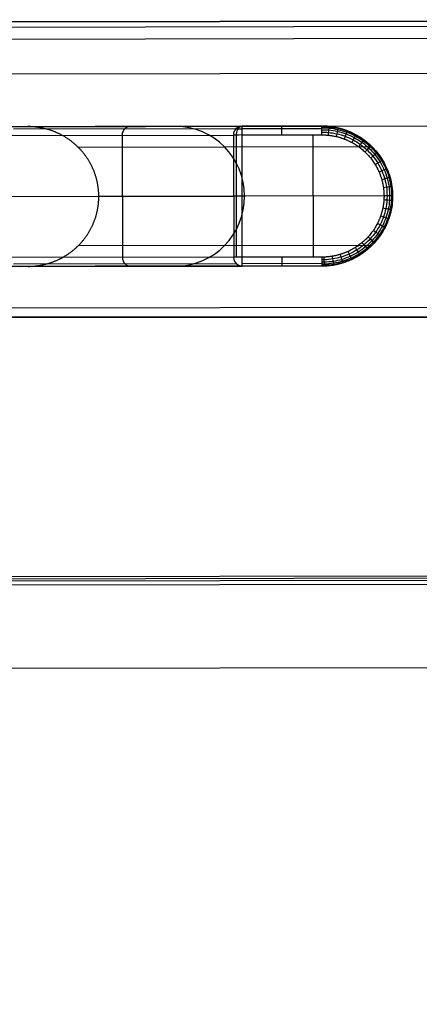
# Model space of a CAD drawing. Header units: millimetres. Extents: x -952 to 954, y -378 to 387.
# Tile 23 of 24: x 678 to 751, y 208 to 387. Entities that reach past the tile are written whole.
import ezdxf

# ---------------------------------------------------------------- set-up
doc = ezdxf.new("R2010")
doc.units = ezdxf.units.MM
doc.header["$MEASUREMENT"] = 0
doc.layers.add('Leather mattress', color=7, linetype='Continuous', true_color=0xbc9765)
doc.layers.add('Level daybed', color=7, linetype='Continuous', true_color=0x3234a1)

msp = doc.modelspace()

# ---------------------------------------------------------------- linework, layer by layer
at = {"layer": 'Leather mattress'}
for points, weights, knots in [([(-846.64, -327.98, 347.09), (-6.63, -327.98, 347.09), (833.38, -327.98, 347.09), (883.38, -327.98, 347.09), (883.38, -277.98, 347.09), (883.38, 2.67, 347.09), (883.38, 283.32, 347.09), (883.38, 333.32, 347.09), (833.38, 333.32, 347.09), (-6.63, 333.32, 347.09), (-846.64, 333.32, 347.09), (-896.64, 333.32, 347.09), (-896.64, 283.32, 347.09), (-896.64, 2.67, 347.09), (-896.64, -277.98, 347.09), (-896.64, -327.98, 347.09), (-846.64, -327.98, 347.09)], [1, 1, 1, 0.707106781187, 1, 1, 1, 0.707106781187, 1, 1, 1, 0.707106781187, 1, 1, 1, 0.707106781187, 1], [9793.823616, 9793.823616, 9793.823616, 11473.838665, 11473.838665, 11552.378481, 11552.378481, 12113.684382, 12113.684382, 12192.224198, 12192.224198, 13872.239247, 13872.239247, 13950.779064, 13950.779064, 14512.084964, 14512.084964, 14590.624781, 14590.624781, 14590.624781]), ([(-846.64, -327.98, 397.09), (-6.63, -327.98, 397.09), (833.38, -327.98, 397.09), (883.38, -327.98, 397.09), (883.38, -277.98, 397.09), (883.38, 2.67, 397.09), (883.38, 283.32, 397.09), (883.38, 333.32, 397.09), (833.38, 333.32, 397.09), (-6.63, 333.32, 397.09), (-846.64, 333.32, 397.09), (-896.64, 333.32, 397.09), (-896.64, 283.32, 397.09), (-896.64, 2.67, 397.09), (-896.64, -277.98, 397.09), (-896.64, -327.98, 397.09), (-846.64, -327.98, 397.09)], [1, 1, 1, 0.707106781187, 1, 1, 1, 0.707106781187, 1, 1, 1, 0.707106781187, 1, 1, 1, 0.707106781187, 1], [9793.823616, 9793.823616, 9793.823616, 11473.838665, 11473.838665, 11552.378481, 11552.378481, 12113.684382, 12113.684382, 12192.224198, 12192.224198, 13872.239247, 13872.239247, 13950.779064, 13950.779064, 14512.084964, 14512.084964, 14590.624781, 14590.624781, 14590.624781]), ([(-846.64, -327.98, 372.09), (-896.64, -327.98, 372.09), (-896.64, -277.98, 372.09), (-896.64, 2.67, 372.09), (-896.64, 283.32, 372.09), (-896.64, 333.32, 372.09), (-846.64, 333.32, 372.09), (-6.63, 333.32, 372.09), (833.38, 333.32, 372.09), (883.38, 333.32, 372.09), (883.38, 283.32, 372.09), (883.38, 2.67, 372.09), (883.38, -277.98, 372.09), (883.38, -327.98, 372.09), (833.38, -327.98, 372.09), (-6.63, -327.98, 372.09), (-846.64, -327.98, 372.09)], [1, 0.707106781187, 1, 1, 1, 0.707106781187, 1, 1, 1, 0.707106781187, 1, 1, 1, 0.707106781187, 1, 1, 1], [-14590.624781, -14590.624781, -14590.624781, -14512.084964, -14512.084964, -13950.779064, -13950.779064, -13872.239247, -13872.239247, -12192.224198, -12192.224198, -12113.684382, -12113.684382, -11552.378481, -11552.378481, -11473.838665, -11473.838665, -9793.823616, -9793.823616, -9793.823616])]:
    msp.add_rational_spline(points, weights, degree=2, knots=knots, dxfattribs=at)
at = {"layer": 'Level daybed'}
for p, q in [((901.65, 387.37, 340.49), (-901.75, 384.2, 340.49)), ((-901.75, 384.2, 343.66), (901.65, 387.37, 343.66)), ((-901.75, 384.2, 342.07), (901.65, 387.37, 342.07)), ((-901.75, 383.27, 345.91), (901.65, 386.44, 345.91)), ((901.65, 384.2, 346.84), (-901.75, 381.02, 346.84)), ((901.66, 377.85, 330.96), (-901.73, 374.67, 330.96)), ((-901.72, 365.15, 321.44), (901.68, 368.32, 321.44)), ((679.77, 367.94, 321.44), (659.1, 367.9, 321.44)), ((717.63, 367.54, 18.03), (677.16, 367.47, 247.52)), ((718.73, 368, 18.22), (678.26, 367.93, 247.72)), ((718.73, 368, 18.22), (678.26, 367.93, 247.72)), ((679.77, 367.94, 321.44), (733.24, 368.03, 18.22)), ((679.77, 367.94, 321.44), (733.24, 368.03, 18.22)), ((706.51, 367.98, 169.83), (692, 367.96, 169.83)), ((696.17, 367.96, 228.45), (696.17, 367.96, 146.17)), ((733.24, 368.03, 18.22), (718.73, 368, 18.22)), ((733.24, 368.03, 18.22), (718.73, 368, 18.22)), ((733.24, 367.56, 17.1), (718.73, 367.54, 17.1)), ((676.7, 366.34, 247.44), (717.17, 366.41, 17.95)), ((676.7, 366.34, 247.44), (717.17, 366.41, 17.95)), ((696.94, 366.38, 132.7), (696.98, 344.15, 132.7)), ((717.17, 366.41, 17.95), (717.21, 344.19, 17.95)), ((717.17, 366.41, 17.95), (717.21, 344.19, 17.95)), ((717.75, 344.19, 17.01), (717.71, 366.41, 17.01)), ((718.73, 366.42, 16.64), (733.24, 366.44, 16.64)), ((718.73, 366.42, 16.64), (733.24, 366.44, 16.64)), ((718.77, 344.19, 16.64), (718.73, 366.42, 16.64)), ((718.77, 344.19, 16.64), (718.73, 366.42, 16.64)), ((731.63, 366.44, 16.64), (731.67, 344.21, 16.64)), ((688.9, 364.23, 321.44), (742.33, 364.33, 18.42)), ((676.72, 355.23, 247.44), (717.19, 355.3, 17.95)), ((746.11, 355.35, 18.5), (692.69, 355.26, 321.44)), ((746.11, 355.35, 18.5), (692.69, 355.26, 321.44)), ((744.54, 355.35, 16.64), (718.75, 355.3, 16.64)), ((742.36, 346.36, 18.42), (688.93, 346.27, 321.44)), ((717.21, 344.19, 17.95), (676.74, 344.12, 247.44)), ((717.21, 344.19, 17.95), (676.74, 344.12, 247.44)), ((733.28, 344.22, 16.64), (718.77, 344.19, 16.64)), ((733.28, 344.22, 16.64), (718.77, 344.19, 16.64)), ((679.82, 342.54, 321.44), (671.72, 342.52, 321.44)), ((677.2, 343, 247.52), (717.67, 343.07, 18.03)), ((678.31, 342.53, 247.72), (718.77, 342.6, 18.22)), ((678.31, 342.53, 247.72), (718.77, 342.6, 18.22)), ((733.28, 342.63, 18.22), (679.82, 342.54, 321.44)), ((733.28, 342.63, 18.22), (679.82, 342.54, 321.44)), ((706.55, 342.58, 169.83), (692.04, 342.56, 169.83)), ((718.77, 343.07, 17.1), (733.28, 343.09, 17.1)), ((718.77, 342.6, 18.22), (733.28, 342.63, 18.22)), ((718.77, 342.6, 18.22), (733.28, 342.63, 18.22)), ((-949.28, 332.12, 346.84), (949.36, 335.47, 346.84)), ((-949.2, 283.31, 346.84), (949.45, 286.65, 346.84)), ((-950.73, 282.91, 346.44), (950.99, 286.26, 346.44)), ((-850.77, 282.69, 346.04), (851.03, 285.68, 346.04)), ((850.23, 284.89, 334.65), (-849.98, 281.9, 334.65)), ((-850.74, 266.81, 333.74), (851.05, 269.81, 333.74)), ((-850.74, 266.81, 321.44), (851.05, 269.81, 321.44)), ((-850.74, 266.81, 327.59), (851.05, 269.81, 327.59))]:
    msp.add_line(p, q, dxfattribs=at)
at = {"layer": 'Level daybed', "extrusion": (-0.173648, -0.000305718, 0.984808)}
for centre, radius, start, end in [((-365.15, 711.61, 9.55), 1.59, 180, 270), ((-354.04, 725.9, 43.48), 12.7, 90, 180), ((-365.15, 711.61, -106.97), 1.59, 180, 270), ((-365.15, 711.61, -106.97), 1.59, 180, 270), ((-354.04, 725.9, 43.48), 12.7, 360, 90), ((-342.93, 711.61, 9.55), 1.59, 270, 0), ((-342.93, 711.61, -106.97), 1.59, 270, 0)]:
    msp.add_arc(centre, radius, start, end, dxfattribs=at)
at = {"layer": 'Level daybed', "extrusion": (-0.001761, 0.999998, 0)}
for centre, radius, start, end in [((-719.38, 18.22, 366.23), 1.17, 270, 350), ((-719.38, 18.22, 365.15), 1.59, 270, 350), ((-719.38, 18.22, 365.15), 1.59, 270, 350), ((-719.38, 18.22, 354.04), 1.59, 270, 350), ((-745.17, 18.22, 354.04), 1.59, 170, 270), ((-745.17, 18.22, 354.04), 1.59, 170, 270), ((-719.38, 18.22, 342.93), 1.59, 270, 350)]:
    msp.add_arc(centre, radius, start, end, dxfattribs=at)
at = {"layer": 'Level daybed', "extrusion": (0.766043, 0.001349, -0.642788)}
msp.add_arc((365.15, 476.37, 539.36), 1.59, 270, 0, dxfattribs=at)
at = {"layer": 'Level daybed', "extrusion": (0.999998, 0.001761, 0)}
for centre, start, end in [((365.15, 18.22, 719.38), 270, 0), ((365.15, 18.22, 719.38), 270, 0), ((365.15, 18.22, 726.63), 270, 0), ((365.15, 18.22, 733.88), 270, 0), ((365.15, 18.22, 733.88), 270, 0), ((342.93, 18.22, 719.38), 180, 270), ((342.93, 18.22, 726.63), 180, 270), ((342.93, 18.22, 733.88), 180, 270), ((342.93, 18.22, 733.88), 180, 270)]:
    msp.add_arc(centre, 1.59, start, end, dxfattribs=at)
at = {"layer": 'Level daybed'}
for points, degree, knots in [([(692.69, 355.26, 321.44), (692.69, 357.25, 321.44), (692.29, 359.25, 321.44), (691.49, 361.14, 321.44), (689.18, 364.51, 321.44), (685.75, 366.77, 321.44), (683.83, 367.55, 321.44), (681.8, 367.94, 321.44), (679.77, 367.94, 321.44)], 5, [0, 0, 0, 0, 0, 0, 0.785398, 0.785398, 0.785398, 1.570796, 1.570796, 1.570796, 1.570796, 1.570796, 1.570796]), ([(746.11, 355.35, 18.5), (746.1, 357.35, 18.5), (745.7, 359.34, 18.49), (744.91, 361.23, 18.48), (742.61, 364.6, 18.43), (739.19, 366.86, 18.35), (737.27, 367.64, 18.31), (735.26, 368.03, 18.27), (733.24, 368.03, 18.22)], 5, [0, 0, 0, 0, 0, 0, 0.785398, 0.785398, 0.785398, 1.570796, 1.570796, 1.570796, 1.570796, 1.570796, 1.570796]), ([(746.11, 355.35, 18.5), (746.1, 357.35, 18.5), (745.7, 359.34, 18.49), (744.91, 361.23, 18.48), (742.61, 364.6, 18.43), (739.19, 366.86, 18.35), (737.27, 367.64, 18.31), (735.26, 368.03, 18.27), (733.24, 368.03, 18.22)], 5, [0, 0, 0, 0, 0, 0, 0.785398, 0.785398, 0.785398, 1.570796, 1.570796, 1.570796, 1.570796, 1.570796, 1.570796]), ([(733.24, 367.95, 17.73), (733.66, 367.95, 17.74), (734.09, 367.94, 17.75), (735.08, 367.84, 17.76), (735.65, 367.76, 17.77), (736.76, 367.5, 17.79), (737.3, 367.34, 17.8), (738.37, 366.94, 17.82), (738.89, 366.71, 17.83), (739.9, 366.17, 17.84), (740.38, 365.87, 17.85), (741.3, 365.21, 17.87), (741.74, 364.85, 17.88), (742.57, 364.07, 17.89), (742.96, 363.65, 17.9), (743.67, 362.76, 17.91), (744, 362.3, 17.91), (744.59, 361.33, 17.92), (744.85, 360.83, 17.93), (745.3, 359.79, 17.94), (745.49, 359.25, 17.94), (745.8, 358.16, 17.94), (745.91, 357.6, 17.95), (746.07, 356.48, 17.95), (746.11, 355.92, 17.95), (746.11, 355.35, 17.95)], 3, [471.238898, 471.238898, 471.238898, 471.238898, 481.265258, 481.265258, 494.633737, 494.633737, 508.002216, 508.002216, 521.370696, 521.370696, 534.739175, 534.739175, 548.107654, 548.107654, 561.476134, 561.476134, 574.844613, 574.844613, 588.213093, 588.213093, 601.581572, 601.581572, 614.950051, 614.950051, 628.318531, 628.318531, 628.318531, 628.318531]), ([(733.24, 367.73, 17.29), (733.66, 367.73, 17.3), (734.08, 367.71, 17.3), (735.05, 367.63, 17.31), (735.61, 367.54, 17.32), (736.7, 367.29, 17.33), (737.24, 367.13, 17.33), (738.29, 366.75, 17.35), (738.8, 366.52, 17.35), (739.79, 365.99, 17.36), (740.27, 365.7, 17.37), (741.18, 365.05, 17.38), (741.61, 364.69, 17.38), (742.43, 363.93, 17.39), (742.81, 363.52, 17.4), (743.51, 362.65, 17.4), (743.84, 362.19, 17.41), (744.42, 361.24, 17.41), (744.67, 360.74, 17.42), (745.12, 359.72, 17.42), (745.31, 359.19, 17.42), (745.61, 358.12, 17.43), (745.72, 357.57, 17.43), (745.88, 356.47, 17.43), (745.92, 355.91, 17.43), (745.92, 355.35, 17.43)], 3, [471.238898, 471.238898, 471.238898, 471.238898, 481.265258, 481.265258, 494.633737, 494.633737, 508.002216, 508.002216, 521.370696, 521.370696, 534.739175, 534.739175, 548.107654, 548.107654, 561.476134, 561.476134, 574.844613, 574.844613, 588.213093, 588.213093, 601.581572, 601.581572, 614.950051, 614.950051, 628.318531, 628.318531, 628.318531, 628.318531]), ([(733.24, 367.37, 16.94), (733.65, 367.38, 16.94), (734.05, 367.36, 16.94), (735, 367.28, 16.95), (735.54, 367.19, 16.95), (736.6, 366.95, 16.96), (737.13, 366.8, 16.96), (738.15, 366.42, 16.97), (738.65, 366.2, 16.97), (739.61, 365.69, 16.98), (740.07, 365.4, 16.98), (740.96, 364.77, 16.98), (741.38, 364.42, 16.98), (742.17, 363.68, 16.99), (742.54, 363.28, 16.99), (743.23, 362.44, 17), (743.54, 361.99, 17), (744.1, 361.07, 17), (744.35, 360.59, 17), (744.79, 359.59, 17), (744.97, 359.08, 17.01), (745.26, 358.04, 17.01), (745.38, 357.51, 17.01), (745.53, 356.43, 17.01), (745.56, 355.89, 17.01), (745.56, 355.35, 17.01)], 3, [471.238898, 471.238898, 471.238898, 471.238898, 481.265258, 481.265258, 494.633737, 494.633737, 508.002216, 508.002216, 521.370696, 521.370696, 534.739175, 534.739175, 548.107654, 548.107654, 561.476134, 561.476134, 574.844613, 574.844613, 588.213093, 588.213093, 601.581572, 601.581572, 614.950051, 614.950051, 628.318531, 628.318531, 628.318531, 628.318531]), ([(733.24, 366.93, 16.72), (733.63, 366.93, 16.72), (734.03, 366.92, 16.72), (734.94, 366.83, 16.72), (735.46, 366.75, 16.72), (736.48, 366.52, 16.72), (736.99, 366.37, 16.72), (737.97, 366, 16.72), (738.45, 365.78, 16.72), (739.37, 365.29, 16.72), (739.82, 365.02, 16.72), (740.67, 364.4, 16.73), (741.07, 364.07, 16.73), (741.83, 363.35, 16.73), (742.19, 362.97, 16.73), (742.85, 362.16, 16.73), (743.15, 361.73, 16.73), (743.69, 360.84, 16.73), (743.93, 360.38, 16.73), (744.34, 359.42, 16.73), (744.52, 358.93, 16.73), (744.8, 357.93, 16.73), (744.91, 357.42, 16.73), (745.05, 356.39, 16.73), (745.09, 355.87, 16.73), (745.09, 355.35, 16.73)], 3, [471.238898, 471.238898, 471.238898, 471.238898, 481.265258, 481.265258, 494.633737, 494.633737, 508.002216, 508.002216, 521.370696, 521.370696, 534.739175, 534.739175, 548.107654, 548.107654, 561.476134, 561.476134, 574.844613, 574.844613, 588.213093, 588.213093, 601.581572, 601.581572, 614.950051, 614.950051, 628.318531, 628.318531, 628.318531, 628.318531]), ([(734.52, 367.97, 18.25), (734.52, 367.97, 18.08), (734.52, 367.95, 17.92), (734.51, 367.85, 17.59), (734.5, 367.77, 17.44), (734.49, 367.58, 17.17), (734.47, 367.46, 17.05), (734.45, 367.19, 16.85), (734.43, 367.04, 16.77), (734.4, 366.72, 16.66), (734.39, 366.56, 16.64), (734.37, 366.39, 16.64)], 3, [0, 0, 0, 0, 0.2, 0.2, 0.4, 0.4, 0.6, 0.6, 0.8, 0.8, 0.9999981, 0.9999981, 0.9999981, 0.9999981]), ([(736.22, 367.69, 18.29), (736.22, 367.7, 18.12), (736.21, 367.67, 17.95), (736.19, 367.58, 17.62), (736.18, 367.51, 17.46), (736.13, 367.32, 17.18), (736.1, 367.21, 17.06), (736.04, 366.94, 16.85), (736.01, 366.79, 16.77), (735.93, 366.48, 16.67), (735.9, 366.31, 16.64), (735.86, 366.14, 16.64)], 3, [0.0000001, 0.0000001, 0.0000001, 0.0000001, 0.2, 0.2, 0.4, 0.4, 0.6, 0.6, 0.8, 0.8, 0.9999985, 0.9999985, 0.9999985, 0.9999985]), ([(737.86, 367.19, 18.32), (737.86, 367.2, 18.15), (737.85, 367.18, 17.98), (737.82, 367.1, 17.64), (737.8, 367.03, 17.48), (737.73, 366.85, 17.2), (737.69, 366.74, 17.07), (737.59, 366.48, 16.86), (737.53, 366.34, 16.78), (737.42, 366.03, 16.67), (737.36, 365.87, 16.64), (737.3, 365.71, 16.64)], 3, [0, 0, 0, 0, 0.2, 0.2, 0.4, 0.4, 0.6, 0.6, 0.8, 0.8, 0.9999994, 0.9999994, 0.9999994, 0.9999994]), ([(733.24, 366.44, 16.64), (735.01, 366.44, 16.64), (736.79, 366.11, 16.64), (738.47, 365.42, 16.64), (741.47, 363.44, 16.64), (743.49, 360.49, 16.64), (744.19, 358.84, 16.64), (744.54, 357.09, 16.64), (744.54, 355.35, 16.64)], 5, [4.712389, 4.712389, 4.712389, 4.712389, 4.712389, 4.712389, 5.497787, 5.497787, 5.497787, 6.283185, 6.283185, 6.283185, 6.283185, 6.283185, 6.283185]), ([(733.24, 366.44, 16.64), (735.01, 366.44, 16.64), (736.79, 366.11, 16.64), (738.47, 365.42, 16.64), (741.47, 363.44, 16.64), (743.49, 360.49, 16.64), (744.19, 358.84, 16.64), (744.54, 357.09, 16.64), (744.54, 355.35, 16.64)], 5, [4.712389, 4.712389, 4.712389, 4.712389, 4.712389, 4.712389, 5.497787, 5.497787, 5.497787, 6.283185, 6.283185, 6.283185, 6.283185, 6.283185, 6.283185]), ([(739.41, 366.48, 18.36), (739.42, 366.49, 18.18), (739.41, 366.48, 18.01), (739.37, 366.4, 17.67), (739.34, 366.34, 17.5), (739.25, 366.17, 17.21), (739.19, 366.06, 17.08), (739.06, 365.82, 16.86), (738.99, 365.68, 16.78), (738.83, 365.39, 16.67), (738.75, 365.24, 16.64), (738.67, 365.08, 16.64)], 3, [0, 0, 0, 0, 0.2, 0.2, 0.4, 0.4, 0.6, 0.6, 0.8, 0.8, 1, 1, 1, 1]), ([(740.86, 365.57, 18.39), (740.87, 365.58, 18.21), (740.87, 365.57, 18.03), (740.82, 365.51, 17.69), (740.78, 365.45, 17.52), (740.67, 365.3, 17.22), (740.6, 365.2, 17.09), (740.43, 364.97, 16.87), (740.34, 364.85, 16.78), (740.15, 364.57, 16.67), (740.04, 364.43, 16.64), (739.94, 364.29, 16.64)], 3, [0, 0, 0, 0, 0.2, 0.2, 0.4, 0.4, 0.6, 0.6, 0.8, 0.8, 0.9999997, 0.9999997, 0.9999997, 0.9999997]), ([(742.18, 364.47, 18.42), (742.19, 364.49, 18.24), (742.18, 364.48, 18.06), (742.13, 364.43, 17.71), (742.08, 364.38, 17.54), (741.95, 364.24, 17.24), (741.87, 364.15, 17.1), (741.68, 363.95, 16.88), (741.57, 363.84, 16.79), (741.34, 363.59, 16.67), (741.21, 363.46, 16.64), (741.09, 363.33, 16.64)], 3, [0.0000001, 0.0000001, 0.0000001, 0.0000001, 0.2, 0.2, 0.4, 0.4, 0.6, 0.6, 0.8, 0.8, 0.9999988, 0.9999988, 0.9999988, 0.9999988]), ([(743.33, 363.22, 18.44), (743.35, 363.23, 18.26), (743.34, 363.23, 18.08), (743.29, 363.18, 17.73), (743.23, 363.14, 17.55), (743.09, 363.02, 17.25), (742.99, 362.95, 17.11), (742.77, 362.77, 16.88), (742.65, 362.67, 16.79), (742.39, 362.46, 16.67), (742.24, 362.35, 16.64), (742.1, 362.23, 16.64)], 3, [0.0000003, 0.0000003, 0.0000003, 0.0000003, 0.2, 0.2, 0.4, 0.4, 0.6, 0.6, 0.8, 0.8, 0.999998, 0.999998, 0.999998, 0.999998]), ([(744.3, 361.82, 18.46), (744.33, 361.83, 18.28), (744.32, 361.83, 18.1), (744.26, 361.8, 17.74), (744.21, 361.76, 17.57), (744.05, 361.67, 17.25), (743.94, 361.6, 17.11), (743.7, 361.46, 16.88), (743.56, 361.37, 16.79), (743.27, 361.2, 16.67), (743.11, 361.1, 16.64), (742.96, 361.01, 16.64)], 3, [0.0000004, 0.0000004, 0.0000004, 0.0000004, 0.2, 0.2, 0.4, 0.4, 0.6, 0.6, 0.8, 0.8, 0.9999976, 0.9999976, 0.9999976, 0.9999976]), ([(745.08, 360.31, 18.48), (745.11, 360.32, 18.3), (745.1, 360.32, 18.11), (745.04, 360.29, 17.75), (744.98, 360.27, 17.58), (744.81, 360.19, 17.26), (744.7, 360.14, 17.12), (744.44, 360.03, 16.89), (744.29, 359.97, 16.79), (743.98, 359.83, 16.67), (743.81, 359.76, 16.64), (743.64, 359.69, 16.64)], 3, [0.0000003, 0.0000003, 0.0000003, 0.0000003, 0.2, 0.2, 0.4, 0.4, 0.6, 0.6, 0.8, 0.8, 0.9999979, 0.9999979, 0.9999979, 0.9999979]), ([(745.64, 358.71, 18.49), (745.67, 358.71, 18.31), (745.67, 358.71, 18.12), (745.61, 358.7, 17.76), (745.55, 358.68, 17.59), (745.37, 358.63, 17.27), (745.25, 358.6, 17.12), (744.98, 358.52, 16.89), (744.83, 358.48, 16.8), (744.49, 358.38, 16.67), (744.32, 358.33, 16.64), (744.14, 358.28, 16.64)], 3, [0.0000002, 0.0000002, 0.0000002, 0.0000002, 0.2, 0.2, 0.4, 0.4, 0.6, 0.6, 0.8, 0.8, 0.9999987, 0.9999987, 0.9999987, 0.9999987]), ([(745.99, 357.04, 18.5), (746.02, 357.05, 18.32), (746.02, 357.05, 18.13), (745.96, 357.04, 17.77), (745.89, 357.03, 17.59), (745.71, 357.01, 17.27), (745.59, 356.99, 17.13), (745.31, 356.95, 16.89), (745.15, 356.93, 16.8), (744.81, 356.88, 16.67), (744.62, 356.86, 16.64), (744.44, 356.83, 16.64)], 3, [0.0000001, 0.0000001, 0.0000001, 0.0000001, 0.2, 0.2, 0.4, 0.4, 0.6, 0.6, 0.8, 0.8, 0.9999997, 0.9999997, 0.9999997, 0.9999997]), ([(679.82, 342.54, 321.44), (681.84, 342.54, 321.44), (683.87, 342.93, 321.44), (685.79, 343.72, 321.44), (689.21, 345.99, 321.44), (691.51, 349.37, 321.44), (692.3, 351.27, 321.44), (692.69, 353.26, 321.44), (692.69, 355.26, 321.44)], 5, [1.570796, 1.570796, 1.570796, 1.570796, 1.570796, 1.570796, 2.356194, 2.356194, 2.356194, 3.141593, 3.141593, 3.141593, 3.141593, 3.141593, 3.141593]), ([(733.28, 342.63, 18.22), (735.3, 342.63, 18.27), (737.32, 343.03, 18.31), (739.23, 343.82, 18.35), (742.64, 346.09, 18.43), (744.93, 349.47, 18.48), (745.72, 351.36, 18.49), (746.11, 353.36, 18.5), (746.11, 355.35, 18.5)], 5, [1.570796, 1.570796, 1.570796, 1.570796, 1.570796, 1.570796, 2.356194, 2.356194, 2.356194, 3.141593, 3.141593, 3.141593, 3.141593, 3.141593, 3.141593]), ([(744.54, 355.35, 16.64), (744.55, 353.6, 16.64), (744.2, 351.86, 16.64), (743.51, 350.2, 16.64), (741.5, 347.24, 16.64), (738.5, 345.25, 16.64), (736.82, 344.57, 16.64), (735.05, 344.22, 16.64), (733.28, 344.22, 16.64)], 5, [3.141593, 3.141593, 3.141593, 3.141593, 3.141593, 3.141593, 3.926991, 3.926991, 3.926991, 4.712389, 4.712389, 4.712389, 4.712389, 4.712389, 4.712389]), ([(733.28, 342.63, 18.22), (735.3, 342.63, 18.27), (737.32, 343.03, 18.31), (739.23, 343.82, 18.35), (742.64, 346.09, 18.43), (744.93, 349.47, 18.48), (745.72, 351.36, 18.49), (746.11, 353.36, 18.5), (746.11, 355.35, 18.5)], 5, [1.570796, 1.570796, 1.570796, 1.570796, 1.570796, 1.570796, 2.356194, 2.356194, 2.356194, 3.141593, 3.141593, 3.141593, 3.141593, 3.141593, 3.141593]), ([(746.11, 355.35, 17.95), (746.11, 355.07, 17.95), (746.1, 354.79, 17.95), (746.04, 353.94, 17.95), (745.97, 353.38, 17.95), (745.74, 352.27, 17.94), (745.59, 351.72, 17.94), (745.21, 350.65, 17.93), (744.99, 350.13, 17.93), (744.47, 349.12, 17.92), (744.18, 348.63, 17.92), (743.53, 347.7, 17.91), (743.17, 347.26, 17.9), (742.4, 346.42, 17.89), (741.99, 346.03, 17.88), (741.12, 345.31, 17.86), (740.65, 344.97, 17.86), (739.69, 344.37, 17.84), (739.19, 344.1, 17.83), (738.15, 343.63, 17.81), (737.62, 343.43, 17.81), (736.53, 343.1, 17.79), (735.97, 342.97, 17.78), (734.85, 342.78, 17.76), (734.28, 342.73, 17.75), (733.57, 342.71, 17.74), (733.42, 342.71, 17.74), (733.28, 342.71, 17.73)], 3, [314.159265, 314.159265, 314.159265, 314.159265, 320.843505, 320.843505, 334.211984, 334.211984, 347.580464, 347.580464, 360.948943, 360.948943, 374.317423, 374.317423, 387.685902, 387.685902, 401.054381, 401.054381, 414.422861, 414.422861, 427.79134, 427.79134, 441.159819, 441.159819, 454.528299, 454.528299, 467.896778, 467.896778, 471.238898, 471.238898, 471.238898, 471.238898]), ([(745.92, 355.35, 17.43), (745.92, 355.07, 17.43), (745.91, 354.79, 17.43), (745.85, 353.96, 17.43), (745.78, 353.41, 17.43), (745.55, 352.31, 17.43), (745.4, 351.78, 17.43), (745.03, 350.72, 17.42), (744.81, 350.21, 17.42), (744.3, 349.22, 17.41), (744.01, 348.74, 17.41), (743.37, 347.82, 17.4), (743.02, 347.39, 17.4), (742.26, 346.57, 17.39), (741.85, 346.18, 17.39), (740.99, 345.47, 17.38), (740.54, 345.14, 17.37), (739.59, 344.55, 17.36), (739.09, 344.28, 17.35), (738.07, 343.82, 17.34), (737.54, 343.63, 17.34), (736.47, 343.31, 17.33), (735.92, 343.18, 17.32), (734.82, 343, 17.31), (734.26, 342.95, 17.3), (733.56, 342.93, 17.29), (733.42, 342.93, 17.29), (733.28, 342.93, 17.29)], 3, [314.159265, 314.159265, 314.159265, 314.159265, 320.843505, 320.843505, 334.211984, 334.211984, 347.580464, 347.580464, 360.948943, 360.948943, 374.317423, 374.317423, 387.685902, 387.685902, 401.054381, 401.054381, 414.422861, 414.422861, 427.79134, 427.79134, 441.159819, 441.159819, 454.528299, 454.528299, 467.896778, 467.896778, 471.238898, 471.238898, 471.238898, 471.238898]), ([(745.56, 355.35, 17.01), (745.56, 355.08, 17.01), (745.56, 354.81, 17.01), (745.5, 354, 17.01), (745.43, 353.46, 17.01), (745.21, 352.4, 17.01), (745.06, 351.88, 17.01), (744.7, 350.86, 17), (744.49, 350.36, 17), (743.99, 349.39, 17), (743.71, 348.93, 17), (743.09, 348.04, 16.99), (742.75, 347.61, 16.99), (742.01, 346.82, 16.99), (741.61, 346.44, 16.99), (740.78, 345.75, 16.98), (740.33, 345.43, 16.98), (739.41, 344.86, 16.97), (738.93, 344.6, 16.97), (737.94, 344.15, 16.97), (737.43, 343.96, 16.96), (736.38, 343.65, 16.96), (735.85, 343.53, 16.95), (734.78, 343.35, 16.95), (734.23, 343.3, 16.95), (733.55, 343.28, 16.94), (733.42, 343.28, 16.94), (733.28, 343.28, 16.94)], 3, [314.159265, 314.159265, 314.159265, 314.159265, 320.843505, 320.843505, 334.211984, 334.211984, 347.580464, 347.580464, 360.948943, 360.948943, 374.317423, 374.317423, 387.685902, 387.685902, 401.054381, 401.054381, 414.422861, 414.422861, 427.79134, 427.79134, 441.159819, 441.159819, 454.528299, 454.528299, 467.896778, 467.896778, 471.238898, 471.238898, 471.238898, 471.238898]), ([(745.09, 355.35, 16.73), (745.09, 355.09, 16.73), (745.08, 354.83, 16.73), (745.03, 354.05, 16.73), (744.96, 353.54, 16.73), (744.75, 352.52, 16.73), (744.61, 352.01, 16.73), (744.26, 351.03, 16.73), (744.06, 350.55, 16.73), (743.58, 349.63, 16.73), (743.31, 349.18, 16.73), (742.71, 348.32, 16.73), (742.39, 347.92, 16.73), (741.68, 347.15, 16.73), (741.3, 346.79, 16.73), (740.49, 346.12, 16.73), (740.07, 345.81, 16.73), (739.18, 345.26, 16.72), (738.72, 345.01, 16.72), (737.76, 344.57, 16.72), (737.27, 344.39, 16.72), (736.27, 344.09, 16.72), (735.76, 343.97, 16.72), (734.72, 343.8, 16.72), (734.2, 343.75, 16.72), (733.54, 343.73, 16.72), (733.41, 343.73, 16.72), (733.28, 343.73, 16.72)], 3, [314.159265, 314.159265, 314.159265, 314.159265, 320.843505, 320.843505, 334.211984, 334.211984, 347.580464, 347.580464, 360.948943, 360.948943, 374.317423, 374.317423, 387.685902, 387.685902, 401.054381, 401.054381, 414.422861, 414.422861, 427.79134, 427.79134, 441.159819, 441.159819, 454.528299, 454.528299, 467.896778, 467.896778, 471.238898, 471.238898, 471.238898, 471.238898]), ([(744.54, 355.35, 16.64), (744.55, 353.6, 16.64), (744.2, 351.86, 16.64), (743.51, 350.2, 16.64), (741.5, 347.24, 16.64), (738.5, 345.25, 16.64), (736.82, 344.57, 16.64), (735.05, 344.22, 16.64), (733.28, 344.22, 16.64)], 5, [3.141593, 3.141593, 3.141593, 3.141593, 3.141593, 3.141593, 3.926991, 3.926991, 3.926991, 4.712389, 4.712389, 4.712389, 4.712389, 4.712389, 4.712389]), ([(746.08, 354.5, 18.5), (746.11, 354.5, 18.32), (746.11, 354.5, 18.13), (746.05, 354.51, 17.77), (745.98, 354.51, 17.59), (745.8, 354.52, 17.27), (745.68, 354.53, 17.13), (745.4, 354.55, 16.89), (745.23, 354.56, 16.8), (744.89, 354.58, 16.67), (744.7, 354.59, 16.64), (744.52, 354.61, 16.64)], 3, [0, 0, 0, 0, 0.2, 0.2, 0.4, 0.4, 0.6, 0.6, 0.8, 0.8, 1, 1, 1, 1]), ([(745.85, 352.82, 18.5), (745.89, 352.82, 18.31), (745.88, 352.82, 18.13), (745.82, 352.83, 17.76), (745.76, 352.84, 17.59), (745.58, 352.88, 17.27), (745.46, 352.9, 17.13), (745.18, 352.96, 16.89), (745.02, 352.99, 16.8), (744.68, 353.06, 16.67), (744.5, 353.1, 16.64), (744.32, 353.14, 16.64)], 3, [0.0000001, 0.0000001, 0.0000001, 0.0000001, 0.2, 0.2, 0.4, 0.4, 0.6, 0.6, 0.8, 0.8, 0.9999993, 0.9999993, 0.9999993, 0.9999993]), ([(745.4, 351.18, 18.49), (745.43, 351.17, 18.3), (745.43, 351.18, 18.12), (745.37, 351.2, 17.76), (745.31, 351.22, 17.58), (745.13, 351.28, 17.26), (745.02, 351.32, 17.12), (744.75, 351.41, 16.89), (744.6, 351.47, 16.79), (744.27, 351.58, 16.67), (744.1, 351.64, 16.64), (743.93, 351.7, 16.64)], 3, [0.0000003, 0.0000003, 0.0000003, 0.0000003, 0.2, 0.2, 0.4, 0.4, 0.6, 0.6, 0.8, 0.8, 0.9999983, 0.9999983, 0.9999983, 0.9999983]), ([(743.86, 348.16, 18.45), (743.89, 348.15, 18.27), (743.88, 348.15, 18.09), (743.82, 348.19, 17.73), (743.77, 348.23, 17.56), (743.61, 348.33, 17.25), (743.52, 348.4, 17.11), (743.28, 348.56, 16.88), (743.15, 348.65, 16.79), (742.87, 348.85, 16.67), (742.72, 348.95, 16.64), (742.57, 349.06, 16.64)], 3, [0.0000003, 0.0000003, 0.0000003, 0.0000003, 0.2, 0.2, 0.4, 0.4, 0.6, 0.6, 0.8, 0.8, 0.9999978, 0.9999978, 0.9999978, 0.9999978]), ([(744.74, 349.62, 18.47), (744.76, 349.61, 18.29), (744.76, 349.61, 18.11), (744.7, 349.64, 17.75), (744.64, 349.67, 17.57), (744.47, 349.76, 17.26), (744.37, 349.81, 17.12), (744.11, 349.94, 16.88), (743.97, 350.01, 16.79), (743.67, 350.17, 16.67), (743.5, 350.25, 16.64), (743.34, 350.34, 16.64)], 3, [0.0000004, 0.0000004, 0.0000004, 0.0000004, 0.2, 0.2, 0.4, 0.4, 0.6, 0.6, 0.8, 0.8, 0.9999977, 0.9999977, 0.9999977, 0.9999977]), ([(742.8, 346.83, 18.43), (742.82, 346.81, 18.25), (742.81, 346.82, 18.07), (742.76, 346.87, 17.72), (742.71, 346.91, 17.55), (742.57, 347.04, 17.24), (742.48, 347.12, 17.1), (742.28, 347.31, 16.88), (742.16, 347.42, 16.79), (741.91, 347.65, 16.67), (741.77, 347.77, 16.64), (741.64, 347.89, 16.64)], 3, [0.0000002, 0.0000002, 0.0000002, 0.0000002, 0.2, 0.2, 0.4, 0.4, 0.6, 0.6, 0.8, 0.8, 0.9999984, 0.9999984, 0.9999984, 0.9999984]), ([(740.19, 344.64, 18.37), (740.2, 344.62, 18.2), (740.19, 344.63, 18.02), (740.15, 344.7, 17.68), (740.11, 344.76, 17.51), (740.01, 344.93, 17.22), (739.95, 345.03, 17.09), (739.8, 345.26, 16.87), (739.71, 345.39, 16.78), (739.54, 345.68, 16.67), (739.44, 345.82, 16.64), (739.35, 345.97, 16.64)], 3, [0, 0, 0, 0, 0.2, 0.2, 0.4, 0.4, 0.6, 0.6, 0.8, 0.8, 0.9999999, 0.9999999, 0.9999999, 0.9999999]), ([(741.57, 345.65, 18.4), (741.58, 345.63, 18.23), (741.58, 345.64, 18.05), (741.53, 345.7, 17.7), (741.48, 345.75, 17.53), (741.36, 345.9, 17.23), (741.28, 345.99, 17.09), (741.11, 346.2, 16.87), (741, 346.32, 16.79), (740.79, 346.58, 16.67), (740.67, 346.72, 16.64), (740.56, 346.86, 16.64)], 3, [0.0000001, 0.0000001, 0.0000001, 0.0000001, 0.2, 0.2, 0.4, 0.4, 0.6, 0.6, 0.8, 0.8, 0.9999993, 0.9999993, 0.9999993, 0.9999993]), ([(733.71, 342.64, 18.23), (733.71, 342.64, 18.07), (733.71, 342.66, 17.9), (733.71, 342.76, 17.58), (733.7, 342.84, 17.43), (733.7, 343.03, 17.16), (733.69, 343.15, 17.04), (733.68, 343.42, 16.84), (733.68, 343.57, 16.77), (733.67, 343.89, 16.66), (733.66, 344.06, 16.64), (733.66, 344.22, 16.64)], 3, [0, 0, 0, 0, 0.2, 0.2, 0.4, 0.4, 0.6, 0.6, 0.8, 0.8, 0.999998, 0.999998, 0.999998, 0.999998]), ([(735.42, 342.81, 18.27), (735.42, 342.81, 18.1), (735.42, 342.83, 17.93), (735.4, 342.92, 17.61), (735.39, 343, 17.45), (735.36, 343.19, 17.18), (735.34, 343.31, 17.05), (735.29, 343.57, 16.85), (735.27, 343.72, 16.77), (735.21, 344.04, 16.66), (735.18, 344.21, 16.64), (735.16, 344.37, 16.64)], 3, [0.0000001, 0.0000001, 0.0000001, 0.0000001, 0.2, 0.2, 0.4, 0.4, 0.6, 0.6, 0.8, 0.8, 0.999998, 0.999998, 0.999998, 0.999998]), ([(737.09, 343.21, 18.31), (737.09, 343.2, 18.14), (737.08, 343.22, 17.96), (737.06, 343.3, 17.63), (737.04, 343.37, 17.47), (736.98, 343.56, 17.19), (736.94, 343.67, 17.06), (736.86, 343.94, 16.86), (736.82, 344.08, 16.77), (736.72, 344.39, 16.67), (736.67, 344.56, 16.64), (736.62, 344.72, 16.64)], 3, [0.0000001, 0.0000001, 0.0000001, 0.0000001, 0.2, 0.2, 0.4, 0.4, 0.6, 0.6, 0.8, 0.8, 0.999999, 0.999999, 0.999999, 0.999999]), ([(738.69, 343.82, 18.34), (738.69, 343.81, 18.17), (738.69, 343.82, 17.99), (738.65, 343.9, 17.66), (738.62, 343.97, 17.49), (738.54, 344.14, 17.2), (738.49, 344.25, 17.07), (738.37, 344.5, 16.86), (738.31, 344.64, 16.78), (738.17, 344.94, 16.67), (738.1, 345.1, 16.64), (738.03, 345.26, 16.64)], 3, [0, 0, 0, 0, 0.2, 0.2, 0.4, 0.4, 0.6, 0.6, 0.8, 0.8, 0.9999998, 0.9999998, 0.9999998, 0.9999998])]:
    msp.add_open_spline(points, degree=degree, knots=knots, dxfattribs=at)

doc.saveas('drawing.dxf')
